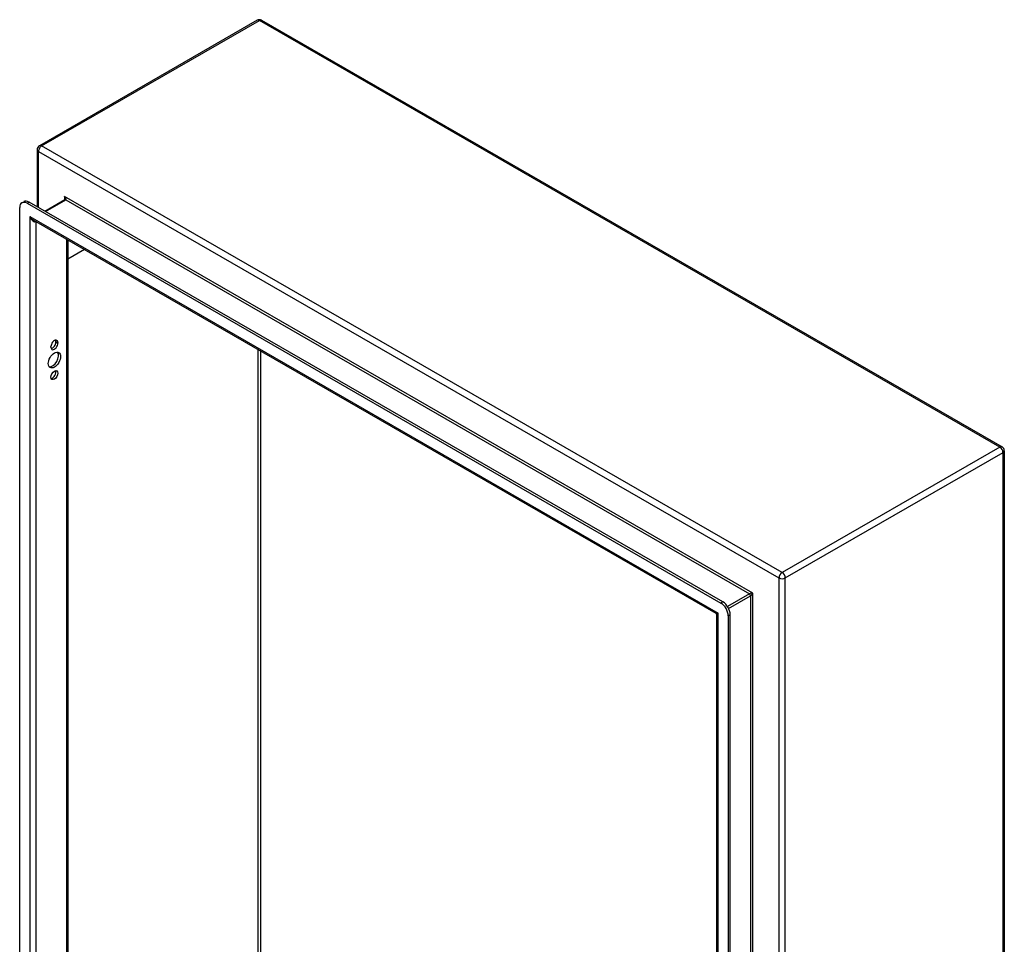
# Model space of a CAD drawing. Header units: inches. Extents: x 11 to 130, y 11 to 79.
# Tile 57 of 57: x 112 to 130, y 52 to 70. Entities that reach past the tile are written whole.
import ezdxf

# ---------------------------------------------------------------- set-up
doc = ezdxf.new("R2010")
doc.units = ezdxf.units.IN
doc.header["$MEASUREMENT"] = 0
doc.layers.add('Visible Edges(ANSI)', color=7, linetype='Continuous', lineweight=25)
doc.layers.add('Visible Tangent Edges(ANSI)', color=7, linetype='Continuous', lineweight=25)

msp = doc.modelspace()

# ---------------------------------------------------------------- linework, layer by layer
at = {"layer": 'Visible Edges(ANSI)'}
for p, q in [((116.067, 69.495), (111.943, 67.12)), ((116.151, 69.495), (130.174, 61.42)), ((111.901, 67.048), (111.901, 65.963)), ((111.611, 66.04), (111.648, 66.061)), ((111.709, 66.03), (124.849, 58.463)), ((124.886, 58.485), (111.747, 66.052)), ((112.426, 66.097), (112.047, 65.878)), ((111.57, 42.582), (111.57, 65.949)), ((124.757, 58.267), (111.836, 65.707)), ((112.482, 65.336), (112.482, 42.965)), ((112.799, 65.153), (112.482, 64.97)), ((112.256, 63.404), (112.256, 63.415)), ((112.161, 63.306), (112.161, 63.317)), ((112.293, 63.393), (112.293, 63.382)), ((130.216, 61.347), (130.216, 36.958)), ((124.772, 35.125), (124.772, 58.24)), ((124.988, 58.222), (124.988, 34.854)), ((125.026, 34.876), (125.026, 58.244))]:
    msp.add_line(p, q, dxfattribs=at)
at = {"layer": 'Visible Edges(ANSI)', "flags": 128}
for points in [[(112.429, 66.11), (112.428, 66.104), (112.427, 66.1), (112.426, 66.097), (112.426, 66.096)], [(124.772, 58.24), (124.772, 58.247), (124.768, 58.255), (124.763, 58.262), (124.757, 58.267)]]:
    msp.add_lwpolyline(points, dxfattribs=at)
at = {"layer": 'Visible Edges(ANSI)'}
for centre, start, end in [((116.109, 69.422), 60.064, 119.936), ((111.985, 67.048), 119.936, 180), ((130.132, 61.347), 0, 60.064)]:
    msp.add_arc(centre, 0.084, start, end, dxfattribs=at)
for centre, major_axis, start_param, end_param in [((111.709, 65.869), (-0.098, 0.171), 5.499721, 7.070517), ((111.747, 65.891), (-0.098, 0.171), 5.499721, 6.283185), ((112.227, 63.355), (0.0467, 0.081), 5.495853, 8.637446), ((112.19, 63.366), (0.0467, 0.081), 3.553161, 5.495853), ((112.19, 63.376), (0.0467, 0.081), 5.495853, 5.871617), ((112.19, 63.085), (-0.082, -0.143), 0.228681, 2.912911), ((112.227, 63.344), (-0.0467, -0.081), 5.495853, 8.637446), ((112.19, 62.799), (0.0467, 0.081), 3.553161, 5.871617), ((124.849, 58.302), (0.098, -0.171), 0.787332, 2.358128), ((124.886, 58.324), (-0.098, 0.171), 3.928925, 5.499721)]:
    msp.add_ellipse(centre, major_axis=major_axis, ratio=0.578093, start_param=start_param, end_param=end_param, dxfattribs=at)
for centre, major_axis in [((112.227, 63.063), (-0.082, -0.143)), ((112.227, 62.777), (-0.0467, -0.081))]:
    msp.add_ellipse(centre, major_axis=major_axis, ratio=0.578093, dxfattribs=at)
at = {"layer": 'Visible Tangent Edges(ANSI)'}
for p, q in [((111.985, 67.116), (116.109, 69.491)), ((130.132, 61.415), (116.109, 69.491)), ((111.926, 67.013), (125.949, 58.938)), ((111.926, 65.948), (111.926, 67.013)), ((126.009, 59.041), (111.985, 67.116)), ((111.709, 66.03), (111.747, 66.052)), ((112.056, 65.873), (112.441, 66.095)), ((125.456, 58.651), (112.42, 66.158)), ((112.42, 66.158), (112.42, 66.093)), ((112.441, 66.095), (125.39, 58.639)), ((111.761, 65.779), (124.797, 58.272)), ((111.761, 65.779), (111.761, 42.532)), ((111.88, 42.626), (111.88, 65.682)), ((112.457, 65.35), (112.457, 42.958)), ((112.256, 63.415), (112.293, 63.393)), ((112.256, 63.404), (112.293, 63.382)), ((116.087, 45.046), (116.087, 63.259)), ((116.131, 63.234), (116.131, 45.046)), ((130.132, 61.415), (126.009, 59.041)), ((126.068, 58.938), (130.192, 61.313)), ((130.192, 36.924), (130.192, 61.313)), ((125.949, 58.938), (125.949, 34.549)), ((126.068, 34.549), (126.068, 58.938)), ((125.39, 58.639), (124.974, 58.399)), ((124.996, 58.361), (125.412, 58.601)), ((125.412, 58.601), (125.412, 35.454)), ((125.456, 35.404), (125.456, 58.651)), ((124.886, 58.485), (124.849, 58.463)), ((124.797, 35.025), (124.797, 58.272)), ((124.988, 58.222), (125.026, 58.244))]:
    msp.add_line(p, q, dxfattribs=at)
for centre, major_axis, ratio, start_param, end_param in [((116.109, 69.422), (-0.0419, 0.0728), 0.578093, 5.499721, 6.283185), ((116.109, 69.422), (0.0419, 0.0728), 0.578093, 0, 0.783464), ((111.985, 67.048), (-0.084, 0), 0.575862, 0, 0.785398), ((111.985, 67.048), (0.0419, 0.0728), 0.578093, 0.783464, 2.354261), ((111.985, 67.048), (-0.0419, 0.0728), 0.578093, 5.499721, 6.283185), ((112.398, 66.146), (0.0455, -0.0494), 0.368738, 6.200036, 7.770832), ((112.398, 66.146), (0.02, -0.0641), 0.368661, 0.86745, 1.652848), ((112.441, 66.07), (-0.0155, 0.0269), 0.578093, 5.499721, 6.283185), ((111.82, 65.813), (0.085, -0.113), 0.482005, 4.655, 5.442332), ((111.82, 65.813), (0.056, -0.13), 0.481973, 4.768324, 6.295176), ((130.132, 61.347), (0.0419, 0.0728), 0.578093, 0, 0.783464), ((130.132, 61.347), (0.0419, -0.0728), 0.578093, 0.787332, 2.358128), ((130.132, 61.347), (0.084, 0), 0.575862, 5.497787, 6.283185), ((126.009, 58.972), (-0.0419, -0.0728), 0.578093, 3.925057, 5.495853), ((126.009, 58.972), (0.084, 0), 0.575862, 3.926991, 5.497787), ((126.009, 58.972), (0.0419, -0.0728), 0.578093, 0.787332, 2.358128), ((125.434, 58.639), (-0.049, -0.006), 0.226189, 4.220846, 5.791642), ((125.39, 58.613), (-0.0155, 0.0269), 0.578093, 3.928925, 5.499721), ((125.434, 58.639), (0.0297, 0.0395), 0.228384, 3.631504, 5.2023), ((124.856, 58.306), (0.101, 0.038), 0.127937, 3.245273, 4.032605), ((124.856, 58.306), (-0.0835, -0.068), 0.131082, 5.39143, 6.176828)]:
    msp.add_ellipse(centre, major_axis=major_axis, ratio=ratio, start_param=start_param, end_param=end_param, dxfattribs=at)

doc.saveas('drawing.dxf')
